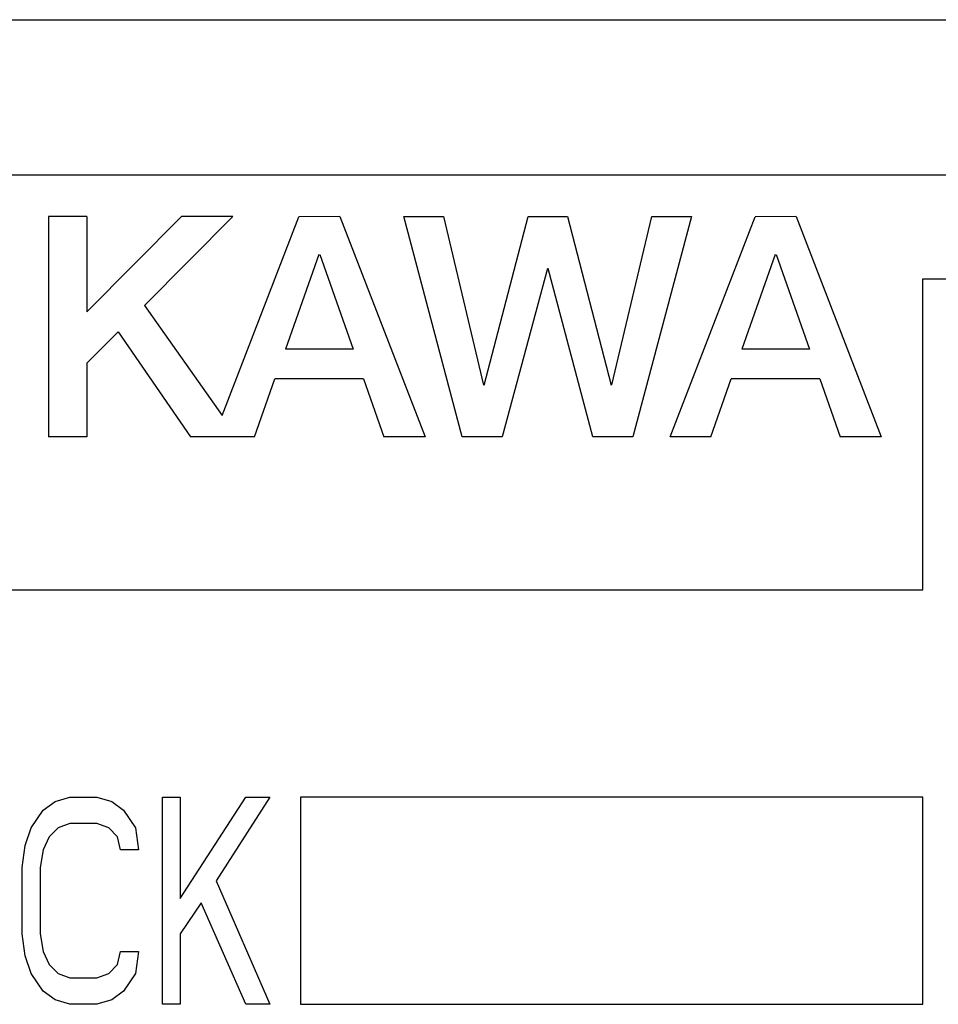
# Model space of a CAD drawing. Header units: millimetres. Extents: x 92 to 1223, y 92 to 847.
# Tile 11 of 41: x 245.79 to 254.65, y 750.5 to 760. Entities that reach past the tile are written whole.
import ezdxf

# ---------------------------------------------------------------- set-up
doc = ezdxf.new("R2010")
doc.units = ezdxf.units.MM
doc.header["$LTSCALE"] = 69.3
doc.layers.add('ALL_CURVE', color=7, linetype='CONTINUOUS')
doc.layers.add('ALL_FEATURES', color=7, linetype='CONTINUOUS')

msp = doc.modelspace()

# ---------------------------------------------------------------- linework, layer by layer
at = {"layer": 'ALL_CURVE', "color": 4, "linetype": 'CONTINUOUS'}
for p, q in [((273.5, 758.5), (236.5, 758.5)), ((254.5, 754.5), (254.5, 757.5)), ((254.5, 757.5), (273.5, 757.5)), ((236.5, 754.5), (254.5, 754.5)), ((246.1312, 752.4574), (246.275, 752.5)), ((246.275, 752.5), (246.5338, 752.5)), ((246.5338, 752.5), (246.6775, 752.4574)), ((247.1662, 750.5), (247.1662, 752.5)), ((247.1662, 752.5), (247.3387, 752.5)), ((247.3387, 751.5213), (247.9712, 752.5)), ((247.3387, 752.5), (247.3387, 751.5213)), ((248.2013, 752.5), (247.6838, 751.6915)), ((247.9712, 752.5), (248.2013, 752.5)), ((248.5, 752.5), (248.5, 750.5)), ((254.5, 752.5), (248.5, 752.5)), ((254.5, 750.5), (254.5, 752.5)), ((246.0163, 752.3723), (246.1312, 752.4574)), ((246.6775, 752.4574), (246.7925, 752.3723)), ((245.9013, 752.2021), (246.0163, 752.3723)), ((246.7925, 752.3723), (246.9075, 752.2021)), ((246.275, 752.2447), (246.16, 752.2021)), ((246.5338, 752.2447), (246.275, 752.2447)), ((246.6487, 752.2021), (246.5338, 752.2447)), ((245.8438, 752.0319), (245.9013, 752.2021)), ((246.0737, 752.117), (246.0163, 751.9894)), ((246.16, 752.2021), (246.0737, 752.117)), ((246.735, 752.117), (246.6487, 752.2021)), ((246.7637, 751.9894), (246.735, 752.117)), ((246.9075, 752.2021), (246.9363, 751.9894)), ((245.815, 751.8191), (245.8438, 752.0319)), ((246.0163, 751.9894), (245.9875, 751.8191)), ((246.9363, 751.9894), (246.7637, 751.9894)), ((245.815, 751.1809), (245.815, 751.8191)), ((245.9875, 751.8191), (245.9875, 751.1809)), ((247.6838, 751.6915), (248.2013, 750.5)), ((247.54, 751.4787), (247.3387, 751.1809)), ((247.9712, 750.5), (247.54, 751.4787)), ((245.8438, 750.9681), (245.815, 751.1809)), ((245.9875, 751.1809), (246.0163, 751.0106)), ((247.3387, 751.1809), (247.3387, 750.5)), ((246.0163, 751.0106), (246.0737, 750.883)), ((246.735, 750.883), (246.7637, 751.0106)), ((246.7637, 751.0106), (246.9363, 751.0106)), ((246.9363, 751.0106), (246.9075, 750.7979)), ((245.9013, 750.7979), (245.8438, 750.9681)), ((246.0737, 750.883), (246.16, 750.7979)), ((246.6487, 750.7979), (246.735, 750.883)), ((246.0163, 750.6277), (245.9013, 750.7979)), ((246.16, 750.7979), (246.275, 750.7553)), ((246.5338, 750.7553), (246.6487, 750.7979)), ((246.9075, 750.7979), (246.7925, 750.6277)), ((246.275, 750.7553), (246.5338, 750.7553)), ((246.1312, 750.5426), (246.0163, 750.6277)), ((246.7925, 750.6277), (246.6775, 750.5426)), ((246.275, 750.5), (246.1312, 750.5426)), ((246.5338, 750.5), (246.275, 750.5)), ((246.6775, 750.5426), (246.5338, 750.5)), ((247.3387, 750.5), (247.1662, 750.5)), ((248.2013, 750.5), (247.9712, 750.5)), ((248.5, 750.5), (254.5, 750.5))]:
    msp.add_line(p, q, dxfattribs=at)
at = {"layer": 'ALL_FEATURES', "color": 7, "linetype": 'CONTINUOUS'}
msp.add_line((166, 760), (274, 760), dxfattribs=at)
at = {"layer": 'ALL_FEATURES', "color": 40, "linetype": 'CONTINUOUS'}
for p, q in [((246.0665, 758.0996), (246.0665, 755.9748)), ((246.4392, 758.0996), (246.0665, 758.0996)), ((247.3518, 758.0996), (246.4392, 757.1811)), ((246.4392, 758.0996), (246.4392, 757.1811)), ((247.8448, 758.0996), (246.9933, 757.2429)), ((247.8448, 758.0996), (247.3518, 758.0996)), ((247.7414, 756.1811), (248.4822, 758.0995)), ((248.8787, 758.0996), (248.4822, 758.0995)), ((248.8787, 758.0996), (249.6995, 755.9751)), ((250.0592, 755.9748), (249.4959, 758.0996)), ((249.4959, 758.0996), (249.877, 758.0996)), ((249.877, 758.0996), (250.2634, 756.4751)), ((250.2696, 756.4751), (250.6934, 758.0996)), ((250.6934, 758.0996), (251.0724, 758.0996)), ((251.0724, 758.0996), (251.4947, 756.4751)), ((251.5023, 756.4756), (251.8876, 758.0996)), ((252.2696, 758.0996), (251.7031, 755.9748)), ((251.8876, 758.0996), (252.2696, 758.0996)), ((252.0623, 755.9748), (252.8828, 758.0995)), ((253.2793, 758.0996), (252.8828, 758.0995)), ((253.2793, 758.0996), (254.1001, 755.9751)), ((248.6767, 757.7333), (248.3538, 756.8209)), ((248.6843, 757.7333), (249.0058, 756.8209)), ((253.0772, 757.7333), (252.7544, 756.8209)), ((253.0849, 757.7333), (253.4063, 756.8209)), ((250.8796, 757.5998), (250.4431, 755.9748)), ((251.3172, 755.9748), (250.8858, 757.5998)), ((246.9933, 757.2429), (247.7414, 756.1811)), ((246.7401, 756.9881), (246.4392, 756.6854)), ((246.7401, 756.9881), (247.4386, 755.9748)), ((249.0058, 756.8209), (248.3538, 756.8209)), ((253.4063, 756.8209), (252.7544, 756.8209)), ((246.4392, 756.6854), (246.4392, 755.9748)), ((248.0546, 755.9748), (248.2523, 756.5338)), ((249.1069, 756.5338), (248.2523, 756.5338)), ((249.1069, 756.5338), (249.3038, 755.9751)), ((252.4551, 755.9748), (252.6529, 756.5338)), ((253.5075, 756.5338), (252.6529, 756.5338)), ((253.5075, 756.5338), (253.7043, 755.9751)), ((246.4392, 755.9748), (246.0665, 755.9748)), ((248.0546, 755.9748), (247.4386, 755.9748)), ((249.6995, 755.9751), (249.3038, 755.9751)), ((250.4431, 755.9748), (250.0592, 755.9748)), ((251.7031, 755.9748), (251.3172, 755.9748)), ((252.4551, 755.9748), (252.0623, 755.9748)), ((254.1001, 755.9751), (253.7043, 755.9751))]:
    msp.add_line(p, q, dxfattribs=at)

doc.saveas('drawing.dxf')
